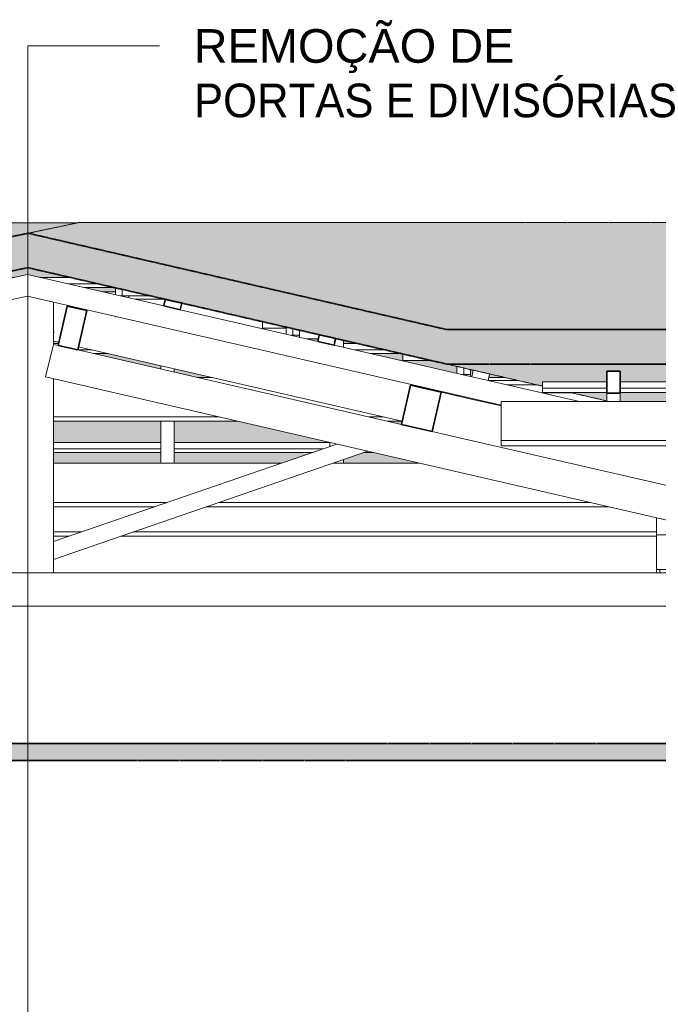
# Model space of a CAD drawing. Header units: millimetres. Extents: x -5210 to 64392, y -2302 to 8822.
# Tile 9 of 256: x 15936 to 17837, y 3864 to 6793. Entities that reach past the tile are written whole.
import ezdxf

# ---------------------------------------------------------------- set-up
doc = ezdxf.new("R2010")
doc.units = ezdxf.units.MM
doc.linetypes.add('_Tracejado médio', pattern=[4, 3, -1])
for name, color, linetype, lineweight in [('A-CLNG', 13, 'Continuous', 25), ('A-CLNG-PATT', 13, 'Continuous', 25), ('A-GENM', 13, 'Continuous', 18), ('A-GLAZ-CWMG', 51, 'Continuous', 25), ('A-ROOF', 132, 'Continuous', 25), ('A-ROOF-PATT', 132, 'Continuous', 25), ('A-WALL', 113, 'Continuous', 25), ('G-ANNO-TEXT', 231, 'Continuous', 9)]:
    doc.layers.add(name, color=color, linetype=linetype, lineweight=lineweight)
doc.styles.add('Arial_3', font='arial.ttf', dxfattribs={"height": 100})

# ---------------------------------------------------------------- blocks, each defined once
blk = doc.blocks.new('Rectangular Mullion - 6x12 cm-3934083-CORTE C - MANTER _ DEMOLIR')
at = {"layer": 'A-GLAZ-CWMG', "lineweight": 18}
for p, q in [((14405.1, 5728.7), (14502, 5728.7)), ((14808.6, 5728.7), (14818.4, 5728.7)), ((16465.1, 5728.7), (16508.6, 5728.7)), ((17332.1, 5728.7), (17380.3, 5728.7)), ((15269.8, 5598.7), (15886.8, 5598.7)), ((15886.8, 5611.5), (15330.4, 5611.5)), ((16528.8, 5611.5), (16036.8, 5611.5)), ((16036.8, 5598.7), (16584.1, 5598.7)), ((17018.5, 5611.5), (16975, 5611.5)), ((17030.3, 5598.7), (17073.8, 5598.7))]:
    blk.add_line(p, q, dxfattribs=at)
blk = doc.blocks.new('Rectangular Mullion - 6x12 cm-3934084-CORTE C - MANTER _ DEMOLIR')
at = {"layer": 'A-GLAZ-CWMG', "lineweight": 18}
for p, q in [((15652, 5983.2), (15712.4, 5983.2)), ((16184.3, 5983.2), (16220.8, 5983.2))]:
    blk.add_line(p, q, dxfattribs=at)
blk = doc.blocks.new('Rectangular Mullion - 6x12 cm-3934069-CORTE C - MANTER _ DEMOLIR')
at = {"layer": 'A-GLAZ-CWMG', "lineweight": 18}
for p, q in [((17420.3, 5719.6), (17330.4, 5719.6)), ((17140, 5696.6), (17140, 5698.7)), ((17195.3, 5686), (17195.3, 5683.9)), ((17475.6, 5706.8), (17385.8, 5706.8))]:
    blk.add_line(p, q, dxfattribs=at)
blk = doc.blocks.new('Rectangular Mullion - 2x5 cm-4253628-CORTE C - MANTER _ DEMOLIR')
at = {"layer": 'A-GLAZ-CWMG', "lineweight": 18}
for p, q in [((16036.8, 5535.7), (16355.8, 5535.7)), ((16395.8, 5535.7), (16858.4, 5535.7)), ((16355.8, 5516.1), (16036.8, 5516.1)), ((16036.8, 5505.5), (16355.8, 5505.5)), ((16836.8, 5516.1), (16395.8, 5516.1)), ((16395.8, 5505.5), (16806.1, 5505.5)), ((16959.6, 5505.5), (16989.4, 5505.5))]:
    blk.add_line(p, q, dxfattribs=at)
blk = doc.blocks.new('Rectangular Mullion - 2x5 cm-4253639-CORTE C - MANTER _ DEMOLIR')
at = {"layer": 'A-GLAZ-CWMG', "lineweight": 18}
for p, q in [((17285.8, 5750.3), (17281.3, 5730.8)), ((17334.5, 5739.1), (17285.8, 5750.3)), ((17281.3, 5730.8), (17330, 5719.6)), ((17330, 5719.6), (17334.5, 5739.1))]:
    blk.add_line(p, q, dxfattribs=at)
blk = doc.blocks.new('Rectangular Mullion - 2x5 cm-4253640-CORTE C - MANTER _ DEMOLIR')
at = {"layer": 'A-GLAZ-CWMG', "lineweight": 35}
for p, q in [((16827.5, 5855.7), (16823.1, 5836.2)), ((16823.1, 5836.2), (16871.8, 5825)), ((16876.3, 5844.5), (16827.5, 5855.7)), ((16871.8, 5825), (16876.3, 5844.5))]:
    blk.add_line(p, q, dxfattribs=at)
blk = doc.blocks.new('Rectangular Mullion - 2x5 cm-4253641-CORTE C - MANTER _ DEMOLIR')
at = {"layer": 'A-GLAZ-CWMG', "lineweight": 35}
for p, q in [((16369.3, 5961.1), (16364.8, 5941.6)), ((16418.1, 5949.9), (16369.3, 5961.1)), ((16413.6, 5930.4), (16418.1, 5949.9)), ((16364.8, 5941.6), (16413.6, 5930.4))]:
    blk.add_line(p, q, dxfattribs=at)
blk = doc.blocks.new('Rectangular Mullion - 2x5 cm-4253649-CORTE C - MANTER _ DEMOLIR')
at = {"layer": 'A-GLAZ-CWMG', "lineweight": 18}
for p, q in [((14887.6, 5830.1), (14984.8, 5830.1)), ((15291.4, 5830.1), (15301.2, 5830.1)), ((16036.8, 5830.1), (16051.7, 5830.1)), ((16899.3, 5830.1), (16939.4, 5830.1)), ((14744.1, 5800), (14841.3, 5800)), ((14845.4, 5810.6), (14794.6, 5810.6)), ((14891.8, 5810.6), (14885.4, 5810.6)), ((15147.8, 5800), (15157.7, 5800)), ((15208.1, 5810.6), (15198.3, 5810.6)), ((16152.7, 5810.6), (16109.2, 5810.6)), ((16155.3, 5800), (16198.8, 5800)), ((17024.4, 5810.6), (16934.6, 5810.6)), ((16980.7, 5800), (17070.5, 5800))]:
    blk.add_line(p, q, dxfattribs=at)
blk = doc.blocks.new('Rectangular Mullion - 2x5 cm-4253651-CORTE C - MANTER _ DEMOLIR')
at = {"layer": 'A-GLAZ-CWMG', "lineweight": 18}
for p, q in [((15826.6, 6006.9), (15752.4, 6006.9)), ((15822.4, 6026.4), (15852.3, 6026.4)), ((15892.3, 6026.4), (15919.6, 6026.4)), ((15996.2, 6026.4), (16085.9, 6026.4)), ((16170.9, 6006.9), (16081.1, 6006.9)), ((15678.9, 5996.3), (15712.4, 5996.3)), ((15752.4, 5996.3), (15776.1, 5996.3)), ((16127.2, 5996.3), (16217, 5996.3))]:
    blk.add_line(p, q, dxfattribs=at)
blk = doc.blocks.new('Rectangular Mullion - 2x5 cm-4253681-CORTE C - MANTER _ DEMOLIR')
at = {"layer": 'A-GLAZ-CWMG', "lineweight": 18}
for p, q in [((17494, 5682.9), (17494, 5683.7)), ((17579.6, 5682.9), (17494, 5682.9))]:
    blk.add_line(p, q, dxfattribs=at)
blk = doc.blocks.new('Rectangular Mullion - 2x5 cm-4253683-CORTE C - MANTER _ DEMOLIR')
at = {"layer": 'A-GLAZ-CWMG', "lineweight": 18}
for p, q in [((17076.3, 5779), (17076.3, 5798.5)), ((17076.9, 5798.5), (17076.3, 5798.5)), ((17161.9, 5779), (17076.3, 5779))]:
    blk.add_line(p, q, dxfattribs=at)
blk = doc.blocks.new('Rectangular Mullion - 2x5 cm-4253685-CORTE C - MANTER _ DEMOLIR')
at = {"layer": 'A-GLAZ-CWMG', "lineweight": 18}
for p, q in [((16658.6, 5875), (16658.6, 5894.6)), ((16659.2, 5894.6), (16658.6, 5894.6)), ((16729.1, 5875), (16658.6, 5875))]:
    blk.add_line(p, q, dxfattribs=at)
blk = doc.blocks.new('Rectangular Mullion - 2x5 cm-4253687-CORTE C - MANTER _ DEMOLIR')
at = {"layer": 'A-GLAZ-CWMG', "lineweight": 18}
for p, q in [((16240.9, 5971.1), (16240.9, 5990.7)), ((16241.5, 5990.7), (16240.9, 5990.7)), ((16326.5, 5971.1), (16240.9, 5971.1))]:
    blk.add_line(p, q, dxfattribs=at)
blk = doc.blocks.new('Rectangular Mullion - 2x5 cm-4253693-CORTE C - MANTER _ DEMOLIR')
at = {"layer": 'A-GLAZ-CWMG', "lineweight": 18}
for p, q in [((17491.7, 5696.8), (17491.7, 5716.1)), ((17491.7, 5716.1), (17683.3, 5716.1)), ((17723.3, 5716.1), (18186.8, 5716.1)), ((18226.8, 5716.1), (18690.2, 5716.1)), ((18730.2, 5716.1), (19193.7, 5716.1)), ((19233.7, 5716.1), (19697.2, 5716.1)), ((19737.2, 5716.1), (20200.7, 5716.1)), ((20240.7, 5716.1), (20704.2, 5716.1)), ((20744.2, 5716.1), (21207.6, 5716.1)), ((21247.6, 5716.1), (21631.1, 5716.1)), ((17491.7, 5683.7), (17491.7, 5696.8)), ((17683.3, 5696.8), (17491.7, 5696.8)), ((17491.7, 5683.7), (17683.3, 5683.7)), ((18186.8, 5696.8), (17723.3, 5696.8)), ((17723.3, 5683.7), (18186.8, 5683.7)), ((18690.2, 5696.8), (18226.8, 5696.8)), ((18226.8, 5683.7), (18690.2, 5683.7)), ((19193.7, 5696.8), (18730.2, 5696.8)), ((18730.2, 5683.7), (19193.7, 5683.7)), ((19697.2, 5696.8), (19233.7, 5696.8)), ((19233.7, 5683.7), (19697.2, 5683.7)), ((20200.7, 5696.8), (19737.2, 5696.8)), ((19737.2, 5683.7), (20200.7, 5683.7)), ((20704.2, 5696.8), (20240.7, 5696.8)), ((20240.7, 5683.7), (20704.2, 5683.7)), ((21207.6, 5696.8), (20744.2, 5696.8)), ((20744.2, 5683.7), (21207.6, 5683.7)), ((21631.1, 5696.8), (21247.6, 5696.8)), ((21247.6, 5683.7), (21631.1, 5683.7))]:
    blk.add_line(p, q, dxfattribs=at)
blk = doc.blocks.new('Rectangular Mullion - 6x12 cm 2-3933707-CORTE C - MANTER _ DEMOLIR')
at = {"layer": 'A-GLAZ-CWMG', "lineweight": 35}
for p, q in [((17098.8, 5706.1), (17071.9, 5589.2)), ((17190.6, 5685), (17098.8, 5706.1)), ((17163.7, 5568), (17190.6, 5685)), ((17071.9, 5589.2), (17163.7, 5568))]:
    blk.add_line(p, q, dxfattribs=at)
at = {"layer": 'A-GLAZ-CWMG', "lineweight": 18}
for p, q in [((17190.6, 5685), (17275.9, 5665.4)), ((17249, 5548.4), (17163.7, 5568))]:
    blk.add_line(p, q, dxfattribs=at)
blk = doc.blocks.new('Rectangular Mullion - 6x12 cm 2-3933784-CORTE C - MANTER _ DEMOLIR')
at = {"layer": 'A-GLAZ-CWMG', "lineweight": 18}
for p, q in [((16052.5, 5833.6), (16036.8, 5837.2)), ((17074.1, 5598.7), (16111, 5820.2))]:
    blk.add_line(p, q, dxfattribs=at)
blk = doc.blocks.new('Rectangular Mullion - 6x12 cm-3933660-CORTE C - MANTER _ DEMOLIR')
at = {"layer": 'A-GLAZ-CWMG', "lineweight": 18}
for p, q in [((17368.5, 5541.3), (17368.5, 5657.1)), ((17368.5, 5657.1), (21571.1, 5657.1)), ((17368.5, 5525.6), (17368.5, 5541.3)), ((18786.7, 5541.3), (17368.5, 5541.3)), ((21571.1, 5541.3), (18856.7, 5541.3)), ((21571.1, 5541.3), (21571.1, 5525.6)), ((17368.5, 5525.6), (18786.7, 5525.6)), ((18856.7, 5525.6), (21571.1, 5525.6))]:
    blk.add_line(p, q, dxfattribs=at)
blk = doc.blocks.new('Rectangular Mullion - 4x6_3-3931213-CORTE C - MANTER _ DEMOLIR')
at = {"layer": 'A-GLAZ-CWMG', "lineweight": 18}
for p, q in [((15959.6, 6034.8), (16364.8, 5941.6)), ((17368.5, 5646.2), (15959, 5970.3)), ((16413.6, 5930.4), (16823.1, 5836.2)), ((16871.8, 5825), (17281.3, 5730.9)), ((17330, 5719.7), (17601.9, 5657.1))]:
    blk.add_line(p, q, dxfattribs=at)
blk = doc.blocks.new('Rectangular Mullion - 4x6_3-V1-CORTE C - MANTER _ DEMOLIR')
at = {"layer": 'A-GLAZ-CWMG', "lineweight": 18}
for p, q in [((16899.3, 5818.7), (16899.3, 5839.4)), ((16859.3, 5523.9), (16859.3, 5535.4)), ((16899.3, 5474.3), (16899.3, 5484.8))]:
    blk.add_line(p, q, dxfattribs=at)
blk = doc.blocks.new('Rectangular Mullion - 4x6_3-V2-CORTE C - MANTER _ DEMOLIR')
at = {"layer": 'A-GLAZ-CWMG', "lineweight": 18}
for p, q in [((16355.8, 5753.9), (16355.8, 5763.9)), ((16395.8, 5744.7), (16395.8, 5754.7)), ((16355.8, 5474.3), (16355.8, 5598.7)), ((16395.8, 5474.3), (16395.8, 5598.7))]:
    blk.add_line(p, q, dxfattribs=at)
blk = doc.blocks.new('Rectangular Mullion - 4x6_3-3925302-CORTE C - MANTER _ DEMOLIR')
at = {"layer": 'A-GLAZ-CWMG', "lineweight": 18}
for p, q in [((16220.8, 5995.4), (16220.8, 5974.8)), ((16240.8, 5971.2), (16240.8, 5990.8)), ((16240.8, 5971.2), (16236.5, 5971.2)), ((16260.8, 5965.6), (16260.8, 5971.1)), ((16220.8, 5909.6), (16223.1, 5909.6))]:
    blk.add_line(p, q, dxfattribs=at)
blk = doc.blocks.new('Rectangular Mullion - 4x6_3-3925303-CORTE C - MANTER _ DEMOLIR')
at = {"layer": 'A-GLAZ-CWMG', "lineweight": 18}
for p, q in [((16729.1, 5875.1), (16729.1, 5857.9)), ((16749.1, 5854.2), (16749.1, 5873.9)), ((16769.1, 5854.2), (16769.1, 5869.3)), ((16749.1, 5854.2), (16744.8, 5854.2)), ((16769.1, 5854.2), (16749.1, 5854.2)), ((16769.1, 5848.7), (16769.1, 5854.2)), ((16729.1, 5792.7), (16731.4, 5792.7))]:
    blk.add_line(p, q, dxfattribs=at)
blk = doc.blocks.new('Rectangular Mullion - 4x6_3-3925304-CORTE C - MANTER _ DEMOLIR')
at = {"layer": 'A-GLAZ-CWMG', "lineweight": 18}
for p, q in [((17237.4, 5761.6), (17237.4, 5741)), ((17257.4, 5737.3), (17257.4, 5757)), ((17277.4, 5737.3), (17277.4, 5752.4)), ((17257.4, 5737.3), (17253.1, 5737.3)), ((17277.4, 5737.3), (17257.4, 5737.3)), ((17277.4, 5731.8), (17277.4, 5737.3)), ((17237.4, 5675.8), (17239.8, 5675.8))]:
    blk.add_line(p, q, dxfattribs=at)
blk = doc.blocks.new('Rectangular Mullion - 4x6_3-3934058-CORTE C - MANTER _ DEMOLIR')
at = {"layer": 'A-GLAZ-CWMG', "lineweight": 18}
for p, q in [((15574.3, 5953.9), (15959.6, 6034.8)), ((14561.2, 5676.8), (15959, 5970.3)), ((15135.7, 5861.8), (15525.4, 5943.6)), ((14697.1, 5769.7), (15086.8, 5851.5)), ((14258.6, 5677.6), (14648.2, 5759.4)), ((14198.9, 5665.1), (14209.6, 5667.3))]:
    blk.add_line(p, q, dxfattribs=at)
blk = doc.blocks.new('Rectangular Mullion - 4x6_3-3931233-CORTE C - MANTER _ DEMOLIR')
at = {"layer": 'A-GLAZ-CWMG', "lineweight": 35}
for p, q in [((17703.3, 5747.1), (17683.3, 5747.1)), ((17683.3, 5747.1), (17683.3, 5681.8)), ((17723.3, 5747.1), (17703.3, 5747.1)), ((17723.3, 5681.8), (17723.3, 5747.1)), ((17683.3, 5681.8), (17723.3, 5681.8))]:
    blk.add_line(p, q, dxfattribs=at)
at = {"layer": 'A-GLAZ-CWMG', "lineweight": 18}
for p, q in [((17683.3, 5657.1), (17683.3, 5681.8)), ((17723.3, 5657.1), (17723.3, 5681.8))]:
    blk.add_line(p, q, dxfattribs=at)
blk = doc.blocks.new('Rectangular Mullion - 6x12 cm-4082038-CORTE C - MANTER _ DEMOLIR')
at = {"layer": 'A-GLAZ-CWMG', "lineweight": 18}
for p, q in [((16036.8, 5474.3), (16715.4, 5474.3)), ((16869, 5474.3), (17125.1, 5474.3)), ((16374.8, 5357), (16036.8, 5357)), ((16036.8, 5344.3), (16337.9, 5344.3)), ((16491.5, 5344.3), (17690.3, 5344.3)), ((17635, 5357), (16528.4, 5357))]:
    blk.add_line(p, q, dxfattribs=at)
blk = doc.blocks.new('Rectangular Mullion - 6x12 cm-3933667-CORTE C - MANTER _ DEMOLIR')
at = {"layer": 'A-GLAZ-CWMG', "lineweight": 35}
for p, q in [((16077.2, 5941.1), (16050.3, 5824.1)), ((16135.7, 5927.6), (16077.2, 5941.1)), ((16108.8, 5810.7), (16135.7, 5927.6)), ((16050.3, 5824.1), (16108.8, 5810.7))]:
    blk.add_line(p, q, dxfattribs=at)
blk = doc.blocks.new('Rectangular Mullion - 6x12 cm 2-3933760-CORTE C - MANTER _ DEMOLIR')
at = {"layer": 'A-GLAZ-CWMG', "lineweight": 18}
for p, q in [((15886.8, 5953.1), (15851.3, 5945.7)), ((16039.4, 5862.5), (16036.8, 5862))]:
    blk.add_line(p, q, dxfattribs=at)
blk = doc.blocks.new('Rectangular Mullion - 6x12 cm 2-4252341-CORTE C - MANTER _ DEMOLIR')
at = {"layer": 'A-GLAZ-CWMG', "lineweight": 18}
for p, q in [((17275.9, 5665.4), (17368.5, 5644.1)), ((18418.5, 5279.5), (17249, 5548.4)), ((17883.6, 5525.6), (18445.4, 5396.4))]:
    blk.add_line(p, q, dxfattribs=at)
blk = doc.blocks.new('Rectangular Mullion - 6x12 cm-3934071-CORTE C - MANTER _ DEMOLIR')
at = {"layer": 'A-GLAZ-CWMG', "lineweight": 18}
for p, q in [((16369.3, 5961.3), (16279.6, 5961.3)), ((16824.8, 5844), (16789.4, 5844)), ((16879.2, 5844), (16876.2, 5844))]:
    blk.add_line(p, q, dxfattribs=at)
blk = doc.blocks.new('tesoura4 - tesoura-4028726-CORTE C - MANTER _ DEMOLIR')
at = {"layer": 'A-GENM'}
for p, q in [((17901.1, 5523.7), (17901.1, 5521.6)), ((17831.1, 5260.3), (17831.1, 5311.9)), ((17901.1, 5295.8), (17901.1, 5260.3)), ((17831.1, 5157.9), (17831.1, 5260.3)), ((17831.1, 5260.3), (17901.1, 5260.3)), ((17901.1, 5260.3), (17901.1, 5157.9)), ((17831.1, 5147.8), (17831.1, 5157.9)), ((17831.1, 5157.9), (17901.1, 5157.9)), ((17841.1, 5147.8), (17841.1, 5157.9)), ((17891.1, 5157.9), (17891.1, 5147.8)), ((17901.1, 5157.9), (17901.1, 5147.8))]:
    blk.add_line(p, q, dxfattribs=at)
blk = doc.blocks.new('tesoura7 - tesoura-4029809-CORTE C - MANTER _ DEMOLIR')
at = {"layer": 'A-GENM'}
for p, q in [((16036.8, 5827.2), (16036.8, 5952.4)), ((16036.8, 5827.2), (16012.6, 5730.2)), ((16050.3, 5824.1), (16036.8, 5827.2)), ((17071.9, 5589.2), (16108.8, 5810.7)), ((16012.6, 5730.2), (18544.9, 5147.8)), ((16036.8, 5147.8), (16036.8, 5724.6)), ((16879.5, 5530.8), (16036.8, 5240.7)), ((16036.8, 5187.8), (16971.6, 5509.6)), ((16036.8, 5240.7), (16036.8, 5187.8)), ((18544.9, 5147.8), (13122.4, 5147.8)), ((15886.8, 5147.8), (16036.8, 5147.8))]:
    blk.add_line(p, q, dxfattribs=at)
blk = doc.blocks.new('Rectangular Mullion - 6x12 cm-4082041-CORTE C - MANTER _ DEMOLIR')
at = {"layer": 'A-GLAZ-CWMG', "lineweight": 18}
for p, q in [((16120.4, 5269.4), (16036.8, 5269.4)), ((16036.8, 5256.7), (16083.4, 5256.7)), ((16237, 5256.7), (17831.1, 5256.7)), ((17831.1, 5269.4), (16274, 5269.4))]:
    blk.add_line(p, q, dxfattribs=at)

msp = doc.modelspace()

# ---------------------------------------------------------------- hatches: boundary and pattern name
at = {"layer": 'A-CLNG-PATT', "lineweight": 18}
msp.add_hatch(color=21, dxfattribs=at).paths.add_polyline_path([(21631.115, 4590), (21631.115, 4640), (10351.115, 4640), (10351.115, 4590), (20943.565, 4590)], flags=0)
at = {"layer": 'A-ROOF-PATT'}
for points in [[(9204.133, 5425.061), (9918.615, 5425.461), (9918.615, 5871.45), (14597.802, 5871.45), (16110.538, 6189.125), (4043.835, 6189.125), (7100.089, 5425.061), (9055.532, 5425.061)], [(27333.382, 5425.206), (30500.78, 5425.206), (27444.816, 6189.197), (16110.884, 6189.197), (15961.139, 6157.751), (17205.293, 5871.595), (21981.115, 5871.595), (21981.115, 5425.206), (27184.782, 5425.206)]]:
    msp.add_hatch(color=254, dxfattribs=at).paths.add_polyline_path(points, flags=0)
at = {"layer": 'A-ROOF-PATT', "lineweight": 18}
h = msp.add_hatch(color=21, dxfattribs=at)
h.paths.add_polyline_path([(7072.964, 5328.765), (7076.015, 5328.765), (7100.089, 5425.061), (6210.628, 5647.427), (-1960.31, 5647.427), (-2783.885, 5425.061), (-2757.885, 5328.765), (-2756.905, 5328.765), (-1961.292, 5543.581), (6213.701, 5543.581), (7049.427, 5334.649)], flags=0)
h.paths.add_polyline_path([(10348.615, 5767.83), (14590.951, 5767.83), (15960.162, 6055.365), (17209.681, 5767.975), (21981.115, 5767.975), (21981.115, 5871.595), (17205.293, 5871.595), (15961.139, 6157.751), (14597.802, 5871.45), (9918.615, 5871.45), (9918.615, 5767.83), (10326.115, 5767.83)], flags=0)
at = {"layer": 'A-ROOF-PATT'}
h = msp.add_hatch(color=254, dxfattribs=at)
h.paths.add_polyline_path([(-2298.321, 5431.887), (-2025.581, 5505.526), (-2029.844, 5505.526), (-2029.844, 5525.072), (-2374.974, 5431.887)], flags=0)
h.paths.add_polyline_path([(18486.475, 5474.313), (18414.969, 5490.759), (18409.815, 5490.759), (18409.815, 5474.313)], flags=0)
h.paths.add_polyline_path([(6140.309, 5474.313), (6148.635, 5474.313), (6058.241, 5496.911), (6058.241, 5494.83), (6083.524, 5488.509)], flags=0)
h.paths.add_polyline_path([(6490.773, 5474.313), (6424.987, 5490.759), (6346.806, 5490.759), (6346.806, 5505.526), (6325.975, 5505.526), (6325.975, 5494.917), (6408.39, 5474.313)], flags=0)
h.paths.add_polyline_path([(18115.639, 5474.313), (17979.928, 5505.526), (17971.556, 5505.38), (18106.63, 5474.313)], flags=0)
h.paths.add_polyline_path([(13210.844, 5474.313), (13290.469, 5474.313), (13332.488, 5483.137), (13330.887, 5490.759), (13271.565, 5490.759), (13210.844, 5478.008)], flags=0)
h.paths.add_polyline_path([(17125.134, 5474.313), (16989.423, 5505.526), (16959.631, 5505.526), (16899.335, 5484.764), (16899.335, 5474.313), (17079.954, 5474.313)], flags=0)
h.paths.add_polyline_path([(14190.637, 5474.313), (14190.732, 5474.313), (14339.273, 5505.526)], flags=0)
h.paths.add_polyline_path([(14677.309, 5474.313), (14845.361, 5474.313), (14845.361, 5505.526), (14825.944, 5505.526)], flags=0)
h.paths.add_polyline_path([(14885.361, 5474.313), (15054.657, 5474.313), (14964.006, 5505.526), (14885.361, 5505.526)], flags=0)
h.paths.add_polyline_path([(15208.234, 5474.313), (15348.855, 5474.313), (15348.855, 5505.526), (15117.584, 5505.526)], flags=0)
h.paths.add_polyline_path([(15388.855, 5474.313), (15852.348, 5474.313), (15852.348, 5505.526), (15388.855, 5505.526)], flags=0)
h.paths.add_polyline_path([(16036.819, 5474.313), (16355.841, 5474.313), (16355.841, 5505.526), (16036.819, 5505.526)], flags=0)
h.paths.add_polyline_path([(16395.841, 5474.313), (16715.403, 5474.313), (16806.053, 5505.526), (16395.841, 5505.526)], flags=0)
h.paths.add_polyline_path([(18369.815, 5480.497), (18369.815, 5490.759), (18329.358, 5490.759), (18329.358, 5505.526), (18294.023, 5505.526), (18294.023, 5497.929), (18331.71, 5489.261)], flags=0)
h.paths.add_polyline_path([(13381.42, 5493.412), (13439.105, 5505.526), (13378.876, 5505.526)], flags=0)
h.paths.add_polyline_path([(6285.975, 5504.917), (6285.975, 5505.526), (6283.537, 5505.526)], flags=0)
h.paths.add_polyline_path([(-1961.366, 5535.672), (-1913.928, 5535.672), (-1884.639, 5543.581), (-1961.292, 5543.581), (-1990.581, 5535.672)], flags=0)
h.paths.add_polyline_path([(-667.459, 5535.672), (-259.439, 5535.672), (-259.439, 5543.581), (-667.459, 5543.581)], flags=0)
h.paths.add_polyline_path([(16395.841, 5535.672), (16858.352, 5535.672), (16584.131, 5598.743), (16395.841, 5598.743), (16395.841, 5595.92)], flags=0)
h.paths.add_polyline_path([(16355.841, 5535.672), (16355.841, 5598.743), (16036.819, 5598.743), (16036.819, 5535.672), (16188.352, 5535.672)], flags=0)
h.paths.add_polyline_path([(733.91, 5535.672), (747.548, 5535.672), (747.548, 5543.581), (367.264, 5543.581), (367.264, 5535.672)], flags=0)
h.paths.add_polyline_path([(844.625, 5535.672), (844.625, 5543.581), (787.548, 5543.581), (787.548, 5535.672)], flags=0)
h.paths.add_polyline_path([(6213.935, 5535.672), (6245.334, 5535.672), (6213.701, 5543.581), (6131.319, 5543.581), (6162.951, 5535.672), (6213.701, 5535.672)], flags=0)
h.paths.add_polyline_path([(1036.973, 5535.672), (1251.041, 5535.672), (1251.041, 5543.581), (1014.006, 5543.581)], flags=0)
h.paths.add_polyline_path([(1291.041, 5535.672), (1361.987, 5535.672), (1361.987, 5543.581), (1291.041, 5543.581)], flags=0)
h.paths.add_polyline_path([(-150.098, 5535.672), (244.055, 5535.672), (244.055, 5543.581), (-150.098, 5543.581)], flags=0)
h.paths.add_polyline_path([(1754.535, 5535.672), (1754.535, 5543.581), (1401.987, 5543.581), (1401.987, 5535.672)], flags=0)
h.paths.add_polyline_path([(-219.439, 5535.672), (-190.098, 5535.672), (-190.098, 5543.581), (-219.439, 5543.581)], flags=0)
h.paths.add_polyline_path([(1794.535, 5535.672), (1879.349, 5535.672), (1879.349, 5543.581), (1794.535, 5543.581)], flags=0)
h.paths.add_polyline_path([(2043.759, 5535.672), (2258.028, 5535.672), (2258.028, 5543.581), (2043.759, 5543.581)], flags=0)
h.paths.add_polyline_path([(5894.87, 5535.672), (5903.196, 5535.672), (5889.166, 5539.18), (5890.266, 5543.581), (5863.237, 5543.581), (5889.166, 5537.099)], flags=0)
h.paths.add_polyline_path([(2298.028, 5535.672), (2396.71, 5535.672), (2396.71, 5543.581), (2298.028, 5543.581)], flags=0)
h.paths.add_polyline_path([(14482.826, 5535.672), (14482.921, 5535.672), (14521.51, 5543.796)], flags=0)
h.paths.add_polyline_path([(2436.71, 5535.672), (2761.521, 5535.672), (2761.521, 5543.581), (2436.71, 5543.581)], flags=0)
h.paths.add_polyline_path([(2900.545, 5535.672), (2914.072, 5540.33), (2914.072, 5543.581), (2801.521, 5543.581), (2801.521, 5535.672), (2879.045, 5535.672)], flags=0)
h.paths.add_polyline_path([(327.264, 5535.672), (327.264, 5543.581), (284.055, 5543.581), (284.055, 5535.672)], flags=0)
h.paths.add_polyline_path([(-820.501, 5535.672), (-762.932, 5535.672), (-762.932, 5543.581), (-791.211, 5543.581)], flags=0)
h.paths.add_polyline_path([(15030.033, 5535.672), (15348.855, 5535.672), (15348.855, 5598.743), (15269.836, 5598.743), (15007.1, 5543.569)], flags=0)
h.paths.add_polyline_path([(3111.516, 5535.672), (3265.015, 5535.672), (3265.015, 5543.581), (3077.09, 5543.581), (3054.123, 5535.672)], flags=0)
h.paths.add_polyline_path([(3431.433, 5535.672), (3431.433, 5543.581), (3305.015, 5543.581), (3305.015, 5535.672)], flags=0)
h.paths.add_polyline_path([(15388.855, 5535.672), (15852.348, 5535.672), (15852.348, 5598.743), (15388.855, 5598.743), (15388.855, 5543.569)], flags=0)
h.paths.add_polyline_path([(3471.433, 5535.672), (3768.508, 5535.672), (3768.508, 5543.581), (3471.433, 5543.581)], flags=0)
h.paths.add_polyline_path([(3948.795, 5535.672), (3948.795, 5543.581), (3808.508, 5543.581), (3808.508, 5535.672)], flags=0)
h.paths.add_polyline_path([(-722.932, 5535.672), (-707.459, 5535.672), (-707.459, 5543.581), (-722.932, 5543.581)], flags=0)
h.paths.add_polyline_path([(3988.795, 5535.672), (4272.001, 5535.672), (4272.001, 5543.581), (3988.795, 5543.581)], flags=0)
h.paths.add_polyline_path([(4312.001, 5535.672), (4466.156, 5535.672), (4466.156, 5543.581), (4312.001, 5543.581)], flags=0)
h.paths.add_polyline_path([(4506.156, 5535.672), (4775.495, 5535.672), (4775.495, 5543.581), (4506.156, 5543.581)], flags=0)
h.paths.add_polyline_path([(4983.518, 5535.672), (4983.518, 5536.74), (4956.154, 5543.581), (4815.495, 5543.581), (4815.495, 5535.672), (4894.721, 5535.672)], flags=0)
h.paths.add_polyline_path([(-1669.044, 5540.636), (-1658.136, 5543.581), (-1669.839, 5543.581)], flags=0)
h.paths.add_polyline_path([(17071.886, 5589.171), (17073.8, 5598.743), (17030.266, 5598.743), (17042.543, 5595.92)], flags=0)
h.paths.add_polyline_path([(14404.79, 5728.736), (14502.01, 5728.736), (14648.213, 5759.439), (14643.997, 5778.97), (14405.147, 5728.811)], flags=0)
h.paths.add_polyline_path([(16465.079, 5728.736), (16508.613, 5728.736), (16395.841, 5754.674), (16395.841, 5744.661)], flags=0)
h.paths.add_polyline_path([(14818.38, 5728.736), (14845.361, 5734.402), (14845.361, 5736.466), (14808.554, 5728.736)], flags=0)
h.paths.add_polyline_path([(17332.111, 5728.736), (17380.285, 5728.736), (17277.388, 5752.403), (17277.388, 5731.755), (17281.293, 5730.857), (17285.771, 5750.329), (17334.499, 5739.122)], flags=0)
h.paths.add_polyline_path([(17237.388, 5740.955), (17237.388, 5761.603), (17161.879, 5778.97), (17076.268, 5778.97), (17076.268, 5798.66), (17070.504, 5799.986), (16980.733, 5799.986), (17214.144, 5746.301)], flags=0)
h.paths.add_polyline_path([(14885.361, 5742.802), (15157.664, 5799.986), (15147.838, 5799.986), (14885.361, 5744.866)], flags=0)
h.paths.add_polyline_path([(16355.841, 5753.861), (16355.841, 5763.874), (16198.832, 5799.986), (16155.298, 5799.986), (16294.474, 5767.975)], flags=0)
h.paths.add_polyline_path([(14697.146, 5769.715), (14841.294, 5799.986), (14744.074, 5799.986), (14737.07, 5798.515), (14737.07, 5778.97), (14695.202, 5778.97)], flags=0)
h.paths.add_polyline_path([(16899.335, 5830.132), (16939.433, 5830.132), (16899.335, 5839.355)], flags=0)
h.paths.add_polyline_path([(15291.392, 5830.132), (15302.926, 5830.491), (15348.855, 5840.136), (15348.855, 5842.2), (15293.1, 5830.491)], flags=0)
h.paths.add_polyline_path([(14887.627, 5830.132), (14984.848, 5830.132), (15050.802, 5843.983), (14953.581, 5843.983), (14924.044, 5837.78)], flags=0)
h.paths.add_polyline_path([(16050.32, 5830.132), (16051.7, 5830.132), (16052.507, 5833.641), (16036.819, 5837.249), (16036.845, 5830.132), (16042.346, 5830.132)], flags=0)
h.paths.add_polyline_path([(16823.071, 5836.248), (16824.849, 5843.983), (16789.443, 5843.983), (16823.066, 5836.249)], flags=0)
h.paths.add_polyline_path([(16188.352, 5983.16), (16220.752, 5983.16), (16220.752, 5995.429), (16216.997, 5996.293), (16127.226, 5996.293), (16184.324, 5983.16)], flags=0)
h.paths.add_polyline_path([(15712.434, 5983.16), (15712.434, 5996.293), (15678.867, 5996.293), (15652.024, 5990.656), (15652.024, 5983.16)], flags=0)
h.paths.add_polyline_path([(15752.434, 5991.325), (15776.088, 5996.293), (15752.434, 5996.293)], flags=0)
h.paths.add_polyline_path([(15892.348, 6026.439), (15919.641, 6026.439), (15960.162, 6034.717), (15996.155, 6026.439), (16085.926, 6026.439), (15959.022, 6055.125), (15892.348, 6041.124), (15892.348, 6034.838)], flags=0)
h.paths.add_polyline_path([(15822.421, 6026.439), (15852.348, 6026.439), (15852.348, 6032.724)], flags=0)
h = msp.add_hatch(color=254, dxfattribs=at)
h.paths.add_polyline_path([(20497.763, 5342.714), (20704.158, 5342.714), (20704.158, 5425.461), (20240.68, 5425.461), (20240.68, 5342.714), (20349.163, 5342.714)], flags=0)
h.paths.add_polyline_path([(21247.637, 5342.714), (21571.115, 5342.714), (21571.115, 5425.461), (21247.637, 5425.461)], flags=0)
h.paths.add_polyline_path([(21207.637, 5342.714), (21207.637, 5425.461), (20744.158, 5425.461), (20744.158, 5342.714), (21092.165, 5342.714)], flags=0)
h.paths.add_polyline_path([(19058.971, 5342.714), (19193.724, 5342.714), (19193.724, 5425.461), (18856.683, 5425.461), (18856.683, 5389.165), (19058.642, 5342.714)], flags=0)
h.paths.add_polyline_path([(19233.724, 5342.714), (19697.202, 5342.714), (19697.202, 5425.461), (19233.724, 5425.461), (19233.724, 5348.608)], flags=0)
h.paths.add_polyline_path([(19737.202, 5342.714), (20200.68, 5342.714), (20200.563, 5425.461), (19737.202, 5425.461)], flags=0)
h.paths.add_polyline_path([(18786.683, 5405.265), (18786.683, 5425.461), (18730.245, 5425.461), (18730.245, 5418.246)], flags=0)
h.paths.add_polyline_path([(18614.323, 5444.908), (18614.323, 5457.863), (18690.245, 5457.863), (18690.245, 5525.599), (18263.49, 5525.599), (18565.958, 5456.032)], flags=0)
h.paths.add_polyline_path([(20200.563, 5457.863), (20200.68, 5457.863), (20200.68, 5525.599), (19737.202, 5525.599), (19737.202, 5457.863), (20051.962, 5457.863)], flags=0)
h.paths.add_polyline_path([(19160.36, 5457.863), (19193.724, 5457.863), (19193.724, 5525.599), (18856.683, 5525.599), (18856.683, 5457.863), (19011.759, 5457.863)], flags=0)
h.paths.add_polyline_path([(20794.964, 5457.863), (21207.637, 5457.863), (21207.637, 5525.599), (20744.158, 5525.599), (20744.158, 5457.863)], flags=0)
h.paths.add_polyline_path([(21571.115, 5457.863), (21571.115, 5525.599), (21247.637, 5525.599), (21247.637, 5457.863), (21537.966, 5457.863)], flags=0)
h.paths.add_polyline_path([(19457.561, 5457.863), (19697.202, 5457.863), (19697.202, 5525.599), (19233.724, 5525.599), (19233.724, 5457.863), (19308.96, 5457.863)], flags=0)
h.paths.add_polyline_path([(20497.763, 5457.863), (20704.158, 5457.863), (20704.158, 5525.599), (20240.68, 5525.599), (20240.68, 5457.863), (20349.163, 5457.863)], flags=0)
h.paths.add_polyline_path([(18730.245, 5457.863), (18786.683, 5457.863), (18786.683, 5525.599), (18730.245, 5525.599), (18730.245, 5473.557)], flags=0)
h.paths.add_polyline_path([(20051.962, 5657.128), (20200.68, 5657.128), (20200.68, 5683.658), (19737.202, 5683.658), (19737.202, 5657.128), (19754.761, 5657.128)], flags=0)
h.paths.add_polyline_path([(21200.064, 5657.128), (21207.637, 5657.128), (21207.637, 5683.658), (20744.158, 5683.658), (20744.158, 5657.128), (20997.433, 5657.128)], flags=0)
h.paths.add_polyline_path([(20248.253, 5657.128), (20704.158, 5657.128), (20704.158, 5683.658), (20240.68, 5683.658), (20240.68, 5657.128)], flags=0)
h.paths.add_polyline_path([(18186.767, 5657.128), (18186.767, 5683.658), (17723.289, 5683.658), (17723.289, 5657.128), (17971.556, 5657.128)], flags=0)
h.paths.add_polyline_path([(18690.245, 5657.128), (18690.245, 5683.658), (18226.767, 5683.658), (18226.767, 5657.128), (18682.673, 5657.128)], flags=0)
h.paths.add_polyline_path([(21571.115, 5657.128), (21571.115, 5679.753), (21631.115, 5679.753), (21631.115, 5683.658), (21247.637, 5683.658), (21247.637, 5657.128), (21537.966, 5657.128)], flags=0)
h.paths.add_polyline_path([(18730.245, 5657.128), (19193.724, 5657.128), (19193.724, 5683.658), (18730.245, 5683.658), (18730.245, 5681.846)], flags=0)
h.paths.add_polyline_path([(19241.296, 5657.128), (19697.202, 5657.128), (19697.202, 5683.658), (19233.724, 5683.658), (19233.724, 5657.128)], flags=0)
h.paths.add_polyline_path([(17683.289, 5659.046), (17683.289, 5683.658), (17576.28, 5683.658), (17674.356, 5661.1)], flags=0)
h.paths.add_polyline_path([(17491.73, 5703.104), (17491.73, 5716.059), (17683.289, 5716.059), (17683.289, 5747.126), (17723.289, 5747.126), (17723.289, 5716.059), (18186.767, 5716.059), (18186.767, 5747.126), (18226.767, 5747.126), (18226.767, 5716.059), (18690.245, 5716.059), (18690.245, 5747.126), (18730.245, 5747.126), (18730.245, 5716.059), (19193.724, 5716.059), (19193.724, 5747.126), (19233.724, 5747.126), (19233.724, 5716.059), (19697.202, 5716.059), (19697.202, 5747.126), (19737.202, 5747.126), (19737.202, 5716.059), (20200.68, 5716.059), (20200.68, 5747.126), (20240.68, 5747.126), (20240.68, 5716.059), (20704.158, 5716.059), (20704.158, 5747.126), (20744.158, 5747.126), (20744.158, 5716.059), (21207.637, 5716.059), (21207.637, 5747.126), (21247.637, 5747.126), (21247.637, 5716.059), (21631.115, 5716.059), (21631.115, 5767.975), (17209.681, 5767.975), (17377.155, 5729.456)], flags=0)

# ---------------------------------------------------------------- linework, layer by layer
at = {"layer": 'A-CLNG', "color": 40, "linetype": '_Tracejado médio', "lineweight": 35}
for p, q in [((21631.115, 4640), (10351.115, 4640)), ((10351.115, 4590), (21631.115, 4590))]:
    msp.add_line(p, q, dxfattribs=at)
at = {"layer": 'A-ROOF', "color": 30, "linetype": '_Tracejado médio', "lineweight": 18}
for p, q in [((4043.835, 6189.125), (16110.538, 6189.125)), ((16110.884, 6189.197), (15961.139, 6157.751)), ((27444.816, 6189.197), (16110.884, 6189.197)), ((17209.681, 5767.975), (17491.73, 5703.104)), ((17576.28, 5683.658), (17683.289, 5659.046))]:
    msp.add_line(p, q, dxfattribs=at)
at = {"layer": 'A-ROOF', "color": 40, "linetype": '_Tracejado médio', "lineweight": 35}
for p, q in [((15961.139, 6157.751), (14597.802, 5871.45)), ((17205.293, 5871.595), (15961.139, 6157.751)), ((14590.951, 5767.83), (15960.162, 6055.365)), ((15960.162, 6055.365), (17209.681, 5767.975)), ((21981.115, 5871.595), (17205.293, 5871.595)), ((17209.681, 5767.975), (21631.115, 5767.975))]:
    msp.add_line(p, q, dxfattribs=at)
at = {"layer": 'A-WALL', "lineweight": 18}
msp.add_line((18846.115, 5048.7), (13061.115, 5048.7), dxfattribs=at)
at = {"layer": 'G-ANNO-TEXT', "color": 7}
for p, q in [((15959.912, 6714.751), (16352.174, 6714.751)), ((15959.912, 3125.253), (15959.912, 6714.751))]:
    msp.add_line(p, q, dxfattribs=at)

# ---------------------------------------------------------------- block references
at = {"layer": 'A-GENM'}
for name in ['tesoura7 - tesoura-4029809-CORTE C - MANTER _ DEMOLIR', 'tesoura4 - tesoura-4028726-CORTE C - MANTER _ DEMOLIR']:
    msp.add_blockref(name, (0, 0), dxfattribs=at)
at = {"layer": 'A-GLAZ-CWMG', "lineweight": 18}
for name in ['Rectangular Mullion - 4x6_3-3934058-CORTE C - MANTER _ DEMOLIR', 'Rectangular Mullion - 4x6_3-3931213-CORTE C - MANTER _ DEMOLIR', 'Rectangular Mullion - 2x5 cm-4253651-CORTE C - MANTER _ DEMOLIR', 'Rectangular Mullion - 6x12 cm-3934084-CORTE C - MANTER _ DEMOLIR', 'Rectangular Mullion - 4x6_3-3925302-CORTE C - MANTER _ DEMOLIR', 'Rectangular Mullion - 2x5 cm-4253687-CORTE C - MANTER _ DEMOLIR', 'Rectangular Mullion - 6x12 cm 2-3933760-CORTE C - MANTER _ DEMOLIR', 'Rectangular Mullion - 6x12 cm-3934071-CORTE C - MANTER _ DEMOLIR', 'Rectangular Mullion - 2x5 cm-4253641-CORTE C - MANTER _ DEMOLIR', 'Rectangular Mullion - 6x12 cm-3933667-CORTE C - MANTER _ DEMOLIR', 'Rectangular Mullion - 2x5 cm-4253685-CORTE C - MANTER _ DEMOLIR', 'Rectangular Mullion - 4x6_3-3925303-CORTE C - MANTER _ DEMOLIR', 'Rectangular Mullion - 2x5 cm-4253649-CORTE C - MANTER _ DEMOLIR', 'Rectangular Mullion - 6x12 cm 2-3933784-CORTE C - MANTER _ DEMOLIR', 'Rectangular Mullion - 2x5 cm-4253640-CORTE C - MANTER _ DEMOLIR', 'Rectangular Mullion - 4x6_3-V1-CORTE C - MANTER _ DEMOLIR', 'Rectangular Mullion - 2x5 cm-4253683-CORTE C - MANTER _ DEMOLIR', 'Rectangular Mullion - 4x6_3-V2-CORTE C - MANTER _ DEMOLIR', 'Rectangular Mullion - 4x6_3-3925304-CORTE C - MANTER _ DEMOLIR', 'Rectangular Mullion - 2x5 cm-4253639-CORTE C - MANTER _ DEMOLIR', 'Rectangular Mullion - 4x6_3-3931233-CORTE C - MANTER _ DEMOLIR', 'Rectangular Mullion - 6x12 cm-3934083-CORTE C - MANTER _ DEMOLIR', 'Rectangular Mullion - 6x12 cm-3934069-CORTE C - MANTER _ DEMOLIR', 'Rectangular Mullion - 2x5 cm-4253693-CORTE C - MANTER _ DEMOLIR', 'Rectangular Mullion - 6x12 cm 2-3933707-CORTE C - MANTER _ DEMOLIR', 'Rectangular Mullion - 2x5 cm-4253681-CORTE C - MANTER _ DEMOLIR', 'Rectangular Mullion - 6x12 cm 2-4252341-CORTE C - MANTER _ DEMOLIR', 'Rectangular Mullion - 6x12 cm-3933660-CORTE C - MANTER _ DEMOLIR', 'Rectangular Mullion - 2x5 cm-4253628-CORTE C - MANTER _ DEMOLIR', 'Rectangular Mullion - 6x12 cm-4082038-CORTE C - MANTER _ DEMOLIR', 'Rectangular Mullion - 6x12 cm-4082041-CORTE C - MANTER _ DEMOLIR']:
    msp.add_blockref(name, (0, 0), dxfattribs=at)

# ---------------------------------------------------------------- texts
at = {"layer": 'G-ANNO-TEXT', "color": 7, "char_height": 100, "attachment_point": 1, "style": 'Arial_3'}
for s, insert, width in [('REMOÇÃO DE ', (16453.774, 6764.751), 1222.57344), ('PORTAS E DIVISÓRIAS', (16453.774, 6602.694), 1912.02469)]:
    msp.add_mtext(s, dxfattribs=dict(at, insert=insert, width=width))

doc.saveas('drawing.dxf')
